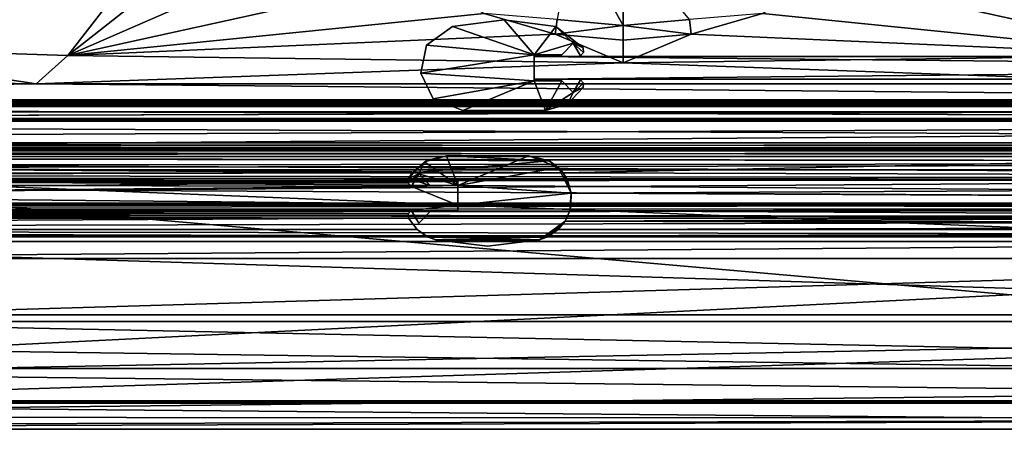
# Model space of a CAD drawing. Header units: metres. Extents: x 0 to 1004, y -708 to 0.
# Tile 24 of 118: x 396 to 569, y -708 to -636. Entities that reach past the tile are written whole.
import ezdxf

# ---------------------------------------------------------------- set-up
doc = ezdxf.new("R2010")
doc.units = ezdxf.units.M

msp = doc.modelspace()

# ---------------------------------------------------------------- linework, layer by layer
at = {"layer": 'top0'}
for points in [[(74.945648, -649.620239, 184.708984), (74.945648, -650.622864, 187.784439), (921.945618, -649.620239, 184.708984)], [(74.945648, -650.622864, 187.784439), (921.945618, -650.622864, 187.784439), (921.945618, -649.620239, 184.708984)], [(74.945648, -650.000854, 183.984665), (74.945648, -649.620239, 184.708984), (921.945618, -650.000854, 183.984665)], [(74.945648, -649.620239, 184.708984), (921.945618, -649.620239, 184.708984), (921.945618, -650.000854, 183.984665)], [(74.945648, -649.620239, 2040.066406), (74.945648, -650.000488, 2040.790527), (921.945618, -649.620239, 2040.066406)], [(74.945648, -650.000488, 2040.790527), (921.945618, -650.000854, 2040.790771), (921.945618, -649.620239, 2040.066406)], [(74.945648, -650.622864, 2036.990967), (74.945648, -649.620239, 2040.066406), (921.945618, -650.622559, 2036.991333)], [(74.945648, -649.620239, 2040.066406), (921.945618, -649.620239, 2040.066406), (921.945618, -650.622559, 2036.991333)], [(74.945648, -650.000488, 2040.790527), (74.945648, -650.816833, 2040.737793), (921.945618, -650.000854, 2040.790771)], [(74.945648, -650.816833, 184.037659), (74.945648, -650.000854, 183.984665), (921.945618, -650.816833, 184.037659)], [(74.945648, -650.000854, 183.984665), (921.945618, -650.000854, 183.984665), (921.945618, -650.816833, 184.037659)], [(74.945648, -650.816833, 2040.737793), (921.945618, -650.816833, 2040.737793), (921.945618, -650.000854, 2040.790771)], [(74.945648, -650.622864, 2036.990967), (921.945618, -650.622559, 2036.991333), (921.945618, -653.369629, 2035.28418)], [(74.945648, -650.622864, 187.784439), (74.945648, -653.369629, 189.491211), (921.945618, -650.622864, 187.784439)], [(74.945648, -653.369629, 189.491211), (921.945618, -653.369629, 189.491211), (921.945618, -650.622864, 187.784439)], [(74.945648, -653.369629, 2035.28418), (74.945648, -650.622864, 2036.990967), (921.945618, -653.369629, 2035.28418)], [(74.945648, -650.816833, 184.037659), (921.945618, -650.816833, 184.037659), (74.945648, -650.816833, 184.887695)], [(921.945618, -650.816833, 184.037659), (921.945618, -650.816833, 184.887695), (74.945648, -650.816833, 184.887695)], [(74.945648, -653.265991, 188.218597), (74.945648, -650.816833, 184.887695), (921.945618, -653.265991, 188.218597)], [(74.945648, -650.816833, 184.887695), (921.945618, -650.816833, 184.887695), (921.945618, -653.265991, 188.218597)], [(74.945648, -650.816833, 2039.887695), (74.945648, -653.265991, 2036.556763), (921.945618, -650.816833, 2039.887695)], [(74.945648, -653.265991, 2036.556763), (921.945618, -653.266418, 2036.556641), (921.945618, -650.816833, 2039.887695)], [(921.945618, -650.816833, 2039.887695), (921.945618, -650.816833, 2040.737793), (74.945648, -650.816833, 2039.887695)], [(921.945618, -650.816833, 2040.737793), (74.945648, -650.816833, 2040.737793), (74.945648, -650.816833, 2039.887695)], [(74.945648, -657.183899, 186.895203), (74.945648, -653.265991, 188.218597), (921.945618, -657.183899, 186.895203)], [(74.945648, -653.265991, 188.218597), (921.945618, -653.265991, 188.218597), (921.945618, -657.183899, 186.895203)], [(74.945648, -653.265991, 2036.556763), (74.945648, -657.183899, 2037.880249), (921.945618, -653.266418, 2036.556641)], [(74.945648, -657.183899, 2037.880249), (921.945618, -657.183899, 2037.880249), (921.945618, -653.266418, 2036.556641)], [(74.945648, -653.369629, 189.491211), (74.945648, -659.733521, 190.613358), (921.945618, -653.369629, 189.491211)], [(74.945648, -659.733521, 190.613358), (491.442871, -662.450012, 191.092346), (921.945618, -653.369629, 189.491211)], [(74.945648, -653.369629, 2035.28418), (921.945618, -653.369629, 2035.28418), (74.945648, -659.733521, 2034.161987)], [(921.945618, -653.369629, 2035.28418), (921.945618, -663.751221, 2033.453613), (74.945648, -659.733521, 2034.161987)], [(921.945618, -653.369629, 189.491211), (491.442871, -662.450012, 191.092346), (921.945618, -663.751221, 191.321777)], [(74.945648, -657.183899, 186.895203), (921.945618, -657.183899, 186.895203), (74.945648, -658.074341, 185.623535)], [(921.945618, -657.183899, 186.895203), (921.945618, -658.074341, 185.623535), (74.945648, -658.074341, 185.623535)], [(74.945648, -658.07428, 2039.151855), (921.945618, -658.07428, 2039.151855), (74.945648, -657.183899, 2037.880249)], [(921.945618, -658.07428, 2039.151855), (921.945618, -657.183899, 2037.880249), (74.945648, -657.183899, 2037.880249)], [(74.945648, -658.07428, 2039.151855), (74.945648, -658.616882, 2040.872559), (921.945618, -658.07428, 2039.151855)], [(74.945648, -658.616882, 2040.872559), (921.945618, -658.616882, 2040.872559), (921.945618, -658.07428, 2039.151855)], [(74.945648, -658.616882, 183.902832), (74.945648, -658.074341, 185.623535), (921.945618, -658.616882, 183.902832)], [(74.945648, -658.074341, 185.623535), (921.945618, -658.074341, 185.623535), (921.945618, -658.616882, 183.902832)], [(921.945618, -658.616882, 183.902832), (921.945618, -658.616882, 165.387695), (74.945648, -658.616882, 183.902832)], [(921.945618, -658.616882, 165.387695), (74.945648, -658.616882, 165.387695), (74.945648, -658.616882, 183.902832)], [(74.945648, -659.598572, 163.089737), (74.945648, -658.616882, 165.387695), (921.945618, -659.598572, 163.089737)], [(921.945618, -659.598572, 163.089737), (74.945648, -658.616882, 165.387695), (921.945618, -658.616882, 165.387695)], [(921.945618, -658.616882, 2059.387695), (74.945648, -659.598572, 2061.685547), (921.945618, -660.693481, 2062.387695)], [(921.945618, -658.616882, 2059.387695), (74.945648, -658.616882, 2059.387695), (74.945648, -659.598572, 2061.685547)], [(74.945648, -658.616882, 2059.387695), (921.945618, -658.616882, 2059.387695), (74.945648, -658.616882, 2040.872559)], [(921.945618, -658.616882, 2059.387695), (921.945618, -658.616882, 2040.872559), (74.945648, -658.616882, 2040.872559)], [(74.945648, -661.929993, 162.189697), (74.945648, -659.598572, 163.089737), (921.945618, -660.693481, 162.387711)], [(921.945618, -660.693481, 162.387711), (74.945648, -659.598572, 163.089737), (921.945618, -659.598572, 163.089737)], [(74.945648, -659.598572, 2061.685547), (74.945648, -659.733521, 2061.809082), (921.945618, -660.693481, 2062.387695)], [(491.442871, -662.450012, 191.092346), (74.945648, -659.733521, 190.613358), (464.967957, -662.450012, 191.092346)], [(74.945648, -659.733521, 190.613358), (77.574402, -662.578308, 191.114975), (464.967957, -662.450012, 191.092346)], [(921.945618, -660.693481, 2062.387695), (74.945648, -659.733521, 2061.809082), (76.690651, -661.252808, 2062.544434)], [(74.945648, -659.733521, 2034.161987), (921.945618, -663.751221, 2033.453613), (77.574402, -662.578308, 2033.6604)], [(921.945618, -661.929993, 162.189697), (74.945648, -661.929993, 162.189697), (921.945618, -660.693481, 162.387711)], [(921.945618, -661.929993, 2062.585693), (921.945618, -660.693481, 2062.387695), (74.945648, -661.929993, 2062.585693)], [(921.945618, -660.693481, 2062.387695), (76.690651, -661.252808, 2062.544434), (74.945648, -661.929993, 2062.585693)], [(464.967957, -662.450012, 191.092346), (464.316925, -663.484192, 2027.092285), (467.080017, -660.556335, 2027.092285)], [(467.080017, -660.556335, 2027.092285), (464.316925, -663.484192, 2027.092285), (466.094452, -662.658386, 2027.092285)], [(464.967957, -662.450012, 191.092346), (467.613373, -660.262268, 191.092346), (488.994476, -660.35614, 191.092346)], [(467.613373, -660.262268, 191.092346), (464.967957, -662.450012, 191.092346), (467.080017, -660.556335, 2027.092285)], [(491.442871, -662.450012, 191.092346), (464.967957, -662.450012, 191.092346), (488.994476, -660.35614, 191.092346)], [(472.945679, -664.672729, 2027.092285), (467.080017, -660.556335, 2027.092285), (466.094452, -662.658386, 2027.092285)], [(467.613373, -660.262268, 191.092346), (467.080017, -660.556335, 2027.092285), (470.956207, -659.472717, 2027.092285)], [(472.945679, -664.672729, 2027.092285), (470.956207, -659.472717, 2027.092285), (467.080017, -660.556335, 2027.092285)], [(488.994476, -660.35614, 191.092346), (467.613373, -660.262268, 191.092346), (470.956177, -659.472717, 191.092346)], [(470.956177, -659.472717, 191.092346), (467.613373, -660.262268, 191.092346), (470.956207, -659.472717, 2027.092285)], [(485.445648, -659.472717, 191.092346), (488.994476, -660.35614, 191.092346), (470.956177, -659.472717, 191.092346)], [(485.445648, -659.472717, 191.092346), (470.956177, -659.472717, 191.092346), (485.445679, -659.472717, 2027.092285)], [(470.956177, -659.472717, 191.092346), (470.956207, -659.472717, 2027.092285), (485.445679, -659.472717, 2027.092285)], [(485.445679, -659.472717, 2027.092285), (470.956207, -659.472717, 2027.092285), (472.945679, -664.672729, 2027.092285)], [(490.654877, -661.550354, 2027.092285), (485.445679, -659.472717, 2027.092285), (472.945679, -664.672729, 2027.092285)], [(488.994476, -660.35614, 191.092346), (485.445648, -659.472717, 191.092346), (490.654877, -661.550354, 2027.092285)], [(490.654877, -661.550354, 2027.092285), (485.445648, -659.472717, 191.092346), (485.445679, -659.472717, 2027.092285)], [(491.442871, -662.450012, 191.092346), (488.994476, -660.35614, 191.092346), (490.654877, -661.550354, 2027.092285)], [(921.945618, -667.79303, 162.189697), (74.945648, -667.79303, 162.189697), (921.945618, -661.929993, 162.189697)], [(74.945648, -667.79303, 162.189697), (74.945648, -661.929993, 162.189697), (921.945618, -661.929993, 162.189697)], [(921.945618, -661.929993, 2062.585693), (74.945648, -661.929993, 2062.585693), (921.945618, -667.79303, 2062.585693)], [(74.945648, -661.929993, 2062.585693), (74.945648, -667.79303, 2062.585693), (921.945618, -667.79303, 2062.585693)], [(490.654877, -661.550354, 2027.092285), (472.945679, -664.672729, 2027.092285), (492.865845, -666.04657, 2027.092285)], [(491.442871, -662.450012, 191.092346), (490.654877, -661.550354, 2027.092285), (492.865845, -666.04657, 2027.092285)], [(77.138519, -663.859497, 191.3414), (74.945648, -668.17688, 193.294067), (464.806458, -664.867676, 191.585342)], [(921.945618, -668.17688, 2031.481323), (74.945648, -668.17688, 2031.481323), (77.138519, -663.859497, 2033.43396)], [(921.945618, -668.17688, 2031.481323), (77.138519, -663.859497, 2033.43396), (921.945618, -663.751221, 2033.453613)], [(77.138519, -663.859497, 2033.43396), (77.315857, -663.822693, 2033.440796), (921.945618, -663.751221, 2033.453613)], [(464.806458, -664.867676, 191.585342), (77.315857, -663.822693, 191.334595), (77.138519, -663.859497, 191.3414)], [(77.397125, -663.751221, 191.321777), (77.315857, -663.822693, 191.334595), (464.806458, -664.867676, 191.585342)], [(921.945618, -663.751221, 2033.453613), (77.315857, -663.822693, 2033.440796), (77.397125, -663.751221, 2033.453613)], [(77.397125, -663.751221, 191.321777), (464.219818, -663.751221, 191.321777), (77.667168, -663.246643, 191.232819)], [(921.945618, -663.751221, 2033.453613), (77.397125, -663.751221, 2033.453613), (77.667168, -663.246643, 2033.542603)], [(464.261292, -664.282227, 191.430115), (77.397125, -663.751221, 191.321777), (464.806458, -664.867676, 191.585342)], [(464.261292, -664.282227, 191.430115), (464.219818, -663.751221, 191.321777), (77.397125, -663.751221, 191.321777)], [(464.967957, -662.450012, 191.092346), (77.574402, -662.578308, 191.114975), (77.667168, -663.246643, 191.232819)], [(921.945618, -663.751221, 2033.453613), (77.667168, -663.246643, 2033.542603), (77.574402, -662.578308, 2033.6604)], [(77.667168, -663.246643, 191.232819), (464.316895, -663.484192, 191.274704), (464.967957, -662.450012, 191.092346)], [(464.219818, -663.751221, 191.321777), (464.316895, -663.484192, 191.274704), (77.667168, -663.246643, 191.232819)], [(464.316895, -663.484192, 191.274704), (464.219818, -663.751221, 191.321777), (464.316925, -663.484192, 2027.092285)], [(464.219818, -663.751221, 191.321777), (464.261383, -664.282227, 2027.092285), (464.316925, -663.484192, 2027.092285)], [(464.219818, -663.751221, 191.321777), (464.261292, -664.282227, 191.430115), (464.261383, -664.282227, 2027.092285)], [(466.094452, -662.658386, 2027.092285), (464.316925, -663.484192, 2027.092285), (464.261383, -664.282227, 2027.092285)], [(464.261383, -664.282227, 2027.092285), (464.806488, -664.867676, 2027.092285), (466.094452, -662.658386, 2027.092285)], [(464.967957, -662.450012, 191.092346), (464.316895, -663.484192, 191.274704), (464.316925, -663.484192, 2027.092285)], [(464.806458, -664.867676, 191.585342), (465.31073, -663.751221, 191.321777), (464.806488, -664.867676, 2027.092285)], [(468.108795, -664.672729, 191.529388), (465.31073, -663.751221, 191.321777), (464.806458, -664.867676, 191.585342)], [(465.31073, -663.751221, 191.321777), (466.094452, -662.658386, 2027.092285), (464.806488, -664.867676, 2027.092285)], [(465.31073, -663.751221, 191.321777), (466.094421, -662.658386, 191.129089), (466.094452, -662.658386, 2027.092285)], [(465.31073, -663.751221, 191.321777), (467.187286, -663.751221, 191.321777), (466.094421, -662.658386, 191.129089)], [(468.108795, -664.672729, 191.529388), (467.187286, -663.751221, 191.321777), (465.31073, -663.751221, 191.321777)], [(466.094421, -662.658386, 191.129089), (467.187286, -663.751221, 191.321777), (466.094452, -662.658386, 2027.092285)], [(467.187286, -663.751221, 191.321777), (468.108826, -664.672729, 2027.092285), (466.094452, -662.658386, 2027.092285)], [(466.094452, -662.658386, 2027.092285), (468.108826, -664.672729, 2027.092285), (472.945679, -664.672729, 2027.092285)], [(467.187286, -663.751221, 191.321777), (468.108795, -664.672729, 191.529388), (468.108826, -664.672729, 2027.092285)], [(492.212006, -663.751221, 191.321777), (491.442871, -662.450012, 191.092346), (492.865845, -666.04657, 2027.092285)], [(491.442871, -662.450012, 191.092346), (492.212006, -663.751221, 191.321777), (921.945618, -663.751221, 191.321777)], [(492.212006, -663.751221, 191.321777), (492.865845, -666.04657, 2027.092285), (492.865845, -666.04657, 192.018936)], [(492.212006, -663.751221, 191.321777), (492.865845, -666.04657, 192.018936), (921.945618, -663.751221, 191.321777)], [(492.865845, -666.04657, 192.018936), (921.945618, -668.17688, 193.294067), (921.945618, -663.751221, 191.321777)], [(74.945648, -668.17688, 193.294067), (472.945648, -668.17688, 193.294067), (464.806458, -664.867676, 191.585342)], [(464.261292, -664.282227, 191.430115), (464.806458, -664.867676, 191.585342), (464.261383, -664.282227, 2027.092285)], [(464.261383, -664.282227, 2027.092285), (464.806458, -664.867676, 191.585342), (464.806488, -664.867676, 2027.092285)], [(464.806458, -664.867676, 191.585342), (472.945648, -668.17688, 193.294067), (472.945648, -664.672729, 191.529388)], [(472.945648, -664.672729, 191.529388), (468.108795, -664.672729, 191.529388), (464.806458, -664.867676, 191.585342)], [(468.108826, -664.672729, 2027.092285), (468.108795, -664.672729, 191.529388), (472.945648, -664.672729, 191.529388)], [(472.945679, -664.672729, 2027.092285), (468.108826, -664.672729, 2027.092285), (472.945648, -664.672729, 191.529388)], [(472.945679, -664.672729, 2027.092285), (472.945648, -668.17688, 209.494019), (472.945679, -668.17688, 2015.281372)], [(472.945679, -664.672729, 2027.092285), (472.945648, -664.672729, 191.529388), (472.945648, -668.17688, 209.494019)], [(472.945648, -664.672729, 191.529388), (472.945648, -668.17688, 193.294067), (472.945648, -668.17688, 209.494019)], [(472.945679, -668.17688, 2027.092285), (472.945679, -664.672729, 2027.092285), (472.945679, -668.17688, 2015.281372)], [(472.945679, -664.672729, 2027.092285), (472.945679, -668.17688, 2027.092285), (492.865845, -666.04657, 2027.092285)], [(492.865845, -666.04657, 2027.092285), (472.945679, -668.17688, 2027.092285), (492.839294, -668.17688, 2027.092285)], [(492.865845, -666.04657, 192.018936), (492.629456, -669.136536, 2014.282227), (492.839294, -668.17688, 209.494019)], [(492.865845, -666.04657, 192.018936), (492.839294, -668.17688, 2015.281372), (492.629456, -669.136536, 2014.282227)], [(492.839294, -668.17688, 193.294067), (492.865845, -666.04657, 192.018936), (492.839294, -668.17688, 209.494019)], [(492.865845, -666.04657, 2027.092285), (492.839294, -668.17688, 2015.281372), (492.865845, -666.04657, 192.018936)], [(492.865845, -666.04657, 2027.092285), (492.839294, -668.17688, 2027.092285), (492.839294, -668.17688, 2015.281372)], [(492.865845, -666.04657, 192.018936), (492.839294, -668.17688, 193.294067), (921.945618, -668.17688, 193.294067)], [(921.945618, -668.742126, 162.361099), (77.455841, -669.776367, 163.059708), (74.945648, -667.79303, 162.189697)], [(74.945648, -667.79303, 162.189697), (921.945618, -667.79303, 162.189697), (921.945618, -668.742126, 162.361099)], [(74.945648, -667.79303, 2062.585693), (77.263412, -668.280029, 2062.544434), (921.945618, -667.79303, 2062.585693)], [(472.945648, -668.17688, 209.494019), (74.945648, -668.17688, 209.494019), (77.24189, -668.273132, 209.922729)], [(472.945648, -668.17688, 209.494019), (472.945648, -668.17688, 193.294067), (74.945648, -668.17688, 209.494019)], [(472.945648, -668.17688, 193.294067), (74.945648, -668.17688, 193.294067), (74.945648, -668.17688, 209.494019)], [(74.945648, -668.17688, 2031.481323), (921.945618, -668.17688, 2031.481323), (492.839294, -668.17688, 2027.092285)], [(492.839294, -668.17688, 2027.092285), (472.945679, -668.17688, 2027.092285), (74.945648, -668.17688, 2031.481323)], [(472.945679, -668.17688, 2027.092285), (74.945648, -668.17688, 2015.281372), (74.945648, -668.17688, 2031.481323)], [(472.945679, -668.17688, 2027.092285), (472.945679, -668.17688, 2015.281372), (74.945648, -668.17688, 2015.281372)], [(74.945648, -668.17688, 2015.281372), (472.945679, -668.17688, 2015.281372), (77.24189, -668.273132, 2014.852661)], [(77.315857, -668.310974, 209.993378), (472.945648, -668.17688, 209.494019), (77.24189, -668.273132, 209.922729)], [(77.24189, -668.273132, 2014.852661), (472.945679, -668.17688, 2015.281372), (77.315857, -668.310974, 2014.781982)], [(77.263412, -668.280029, 2062.544434), (77.315857, -668.310974, 2062.538574), (921.945618, -667.79303, 2062.585693)], [(921.945618, -667.79303, 2062.585693), (77.315857, -668.310974, 2062.538574), (77.667213, -668.887207, 2062.35376)], [(464.806458, -669.077759, 210.490051), (472.945648, -668.17688, 209.494019), (77.315857, -668.310974, 209.993378)], [(472.945679, -668.17688, 2015.281372), (464.806488, -669.077759, 2014.2854), (77.315857, -668.310974, 2014.781982)], [(77.666908, -668.885803, 210.452515), (464.806458, -669.077759, 210.490051), (77.315857, -668.310974, 209.993378)], [(77.315857, -668.310974, 2014.781982), (464.806488, -669.077759, 2014.2854), (77.666908, -668.885803, 2014.322876)], [(77.455841, -669.776367, 163.059708), (921.945618, -668.742126, 162.361099), (921.945618, -670.40863, 164.219971)], [(77.667213, -668.887207, 2062.35376), (77.574402, -669.55542, 2061.927979), (921.945618, -668.742126, 2062.414307)], [(921.945618, -668.742126, 2062.414307), (77.574402, -669.55542, 2061.927979), (921.945618, -670.40863, 2060.55542)], [(77.574402, -669.55542, 210.48703), (464.26239, -669.660522, 210.475983), (77.687996, -669.136536, 210.493225)], [(77.574402, -669.55542, 2014.28833), (77.687996, -669.136536, 2014.282227), (464.262421, -669.660522, 2014.299438)], [(77.687996, -669.136536, 210.493225), (464.687439, -669.136536, 210.493225), (77.666908, -668.885803, 210.452515)], [(464.687439, -669.136536, 210.493225), (464.806458, -669.077759, 210.490051), (77.666908, -668.885803, 210.452515)], [(464.806488, -669.077759, 2014.2854), (464.687469, -669.136536, 2014.282227), (77.666908, -668.885803, 2014.322876)], [(77.666908, -668.885803, 2014.322876), (464.687469, -669.136536, 2014.282227), (77.687996, -669.136536, 2014.282227)], [(921.945618, -667.79303, 2062.585693), (77.667213, -668.887207, 2062.35376), (921.945618, -668.742126, 2062.414307)], [(464.26239, -669.660522, 210.475983), (464.687439, -669.136536, 210.493225), (77.687996, -669.136536, 210.493225)], [(77.687996, -669.136536, 2014.282227), (464.687469, -669.136536, 2014.282227), (464.262421, -669.660522, 2014.299438)], [(464.687469, -669.136536, 2014.282227), (464.687439, -669.136536, 210.493225), (464.26239, -669.660522, 210.475983)], [(464.687469, -669.136536, 2014.282227), (464.26239, -669.660522, 210.475983), (464.262421, -669.660522, 2014.299438)], [(464.806458, -669.077759, 210.490051), (464.687439, -669.136536, 210.493225), (464.687469, -669.136536, 2014.282227)], [(464.806488, -669.077759, 2014.2854), (464.806458, -669.077759, 210.490051), (464.687469, -669.136536, 2014.282227)], [(472.945648, -669.136536, 210.493225), (472.945648, -668.17688, 209.494019), (464.806458, -669.077759, 210.490051)], [(464.826874, -669.136536, 2014.282227), (464.826874, -669.136536, 210.493225), (464.806458, -669.077759, 210.490051)], [(464.806458, -669.077759, 210.490051), (464.806488, -669.077759, 2014.2854), (464.826874, -669.136536, 2014.282227)], [(464.826874, -669.136536, 210.493225), (472.945648, -669.136536, 210.493225), (464.806458, -669.077759, 210.490051)], [(472.945679, -668.17688, 2015.281372), (472.945679, -669.136536, 2014.282227), (464.806488, -669.077759, 2014.2854)], [(472.945679, -669.136536, 2014.282227), (464.826874, -669.136536, 2014.282227), (464.806488, -669.077759, 2014.2854)], [(466.094452, -671.287048, 2015.004517), (466.094421, -671.287048, 209.770844), (464.826874, -669.136536, 2014.282227)], [(466.094421, -671.287048, 209.770844), (464.826874, -669.136536, 210.493225), (464.826874, -669.136536, 2014.282227)], [(466.094421, -671.287048, 209.770844), (468.108795, -669.272705, 210.497833), (464.826874, -669.136536, 210.493225)], [(468.108795, -669.272705, 210.497833), (472.945648, -669.136536, 210.493225), (464.826874, -669.136536, 210.493225)], [(466.094452, -671.287048, 2015.004517), (464.826874, -669.136536, 2014.282227), (468.108826, -669.272705, 2014.277588)], [(464.826874, -669.136536, 2014.282227), (472.945679, -669.136536, 2014.282227), (468.108826, -669.272705, 2014.277588)], [(466.094421, -671.287048, 209.770844), (466.094452, -671.287048, 2015.004517), (468.108795, -669.272705, 210.497833)], [(466.094452, -671.287048, 2015.004517), (468.108826, -669.272705, 2014.277588), (468.108795, -669.272705, 210.497833)], [(468.108795, -669.272705, 210.497833), (472.945648, -669.272705, 210.497833), (472.945648, -669.136536, 210.493225)], [(472.945648, -669.272705, 210.497833), (468.108795, -669.272705, 210.497833), (472.945679, -669.272705, 2014.277588)], [(468.108795, -669.272705, 210.497833), (468.108826, -669.272705, 2014.277588), (472.945679, -669.272705, 2014.277588)], [(468.108826, -669.272705, 2014.277588), (472.945679, -669.136536, 2014.282227), (472.945679, -669.272705, 2014.277588)], [(472.945679, -668.17688, 2015.281372), (472.945648, -668.17688, 209.494019), (472.945648, -669.136536, 210.493225)], [(472.945679, -668.17688, 2015.281372), (472.945648, -669.136536, 210.493225), (472.945679, -669.136536, 2014.282227)], [(472.945648, -669.136536, 210.493225), (472.945648, -669.272705, 210.497833), (472.945679, -669.136536, 2014.282227)], [(472.945679, -669.136536, 2014.282227), (472.945648, -669.272705, 210.497833), (472.945679, -669.272705, 2014.277588)], [(491.826691, -670.949951, 2014.762573), (491.82666, -670.949951, 210.012833), (492.629456, -669.136536, 2014.282227)], [(491.82666, -670.949951, 210.012833), (492.629425, -669.136536, 210.493225), (492.629456, -669.136536, 2014.282227)], [(492.629425, -669.136536, 210.493225), (491.82666, -670.949951, 210.012833), (921.945618, -669.136536, 210.493225)], [(491.82666, -670.949951, 210.012833), (921.945618, -671.290222, 209.76825), (921.945618, -669.136536, 210.493225)], [(491.826691, -670.949951, 2014.762573), (492.629456, -669.136536, 2014.282227), (921.945618, -671.290222, 2015.007202)], [(492.629456, -669.136536, 2014.282227), (492.629425, -669.136536, 210.493225), (492.839294, -668.17688, 209.494019)], [(492.839294, -668.17688, 209.494019), (492.629425, -669.136536, 210.493225), (921.945618, -668.456787, 210.185593)], [(921.945618, -668.456787, 210.185593), (492.629425, -669.136536, 210.493225), (921.945618, -668.731934, 210.390152)], [(492.629425, -669.136536, 210.493225), (921.945618, -669.136536, 210.493225), (921.945618, -668.731934, 210.390152)], [(492.629456, -669.136536, 2014.282227), (492.839294, -668.17688, 2015.281372), (921.945618, -668.731934, 2014.385254)], [(921.945618, -669.136536, 2014.282227), (492.629456, -669.136536, 2014.282227), (921.945618, -668.731934, 2014.385254)], [(492.629456, -669.136536, 2014.282227), (921.945618, -669.136536, 2014.282227), (921.945618, -671.290222, 2015.007202)], [(921.945618, -668.17688, 209.494019), (492.839294, -668.17688, 209.494019), (921.945618, -668.456787, 210.185593)], [(492.839294, -668.17688, 193.294067), (492.839294, -668.17688, 209.494019), (921.945618, -668.17688, 193.294067)], [(492.839294, -668.17688, 209.494019), (921.945618, -668.17688, 209.494019), (921.945618, -668.17688, 193.294067)], [(921.945618, -668.17688, 2031.481323), (921.945618, -668.17688, 2015.281372), (492.839294, -668.17688, 2027.092285)], [(492.839294, -668.17688, 2027.092285), (921.945618, -668.17688, 2015.281372), (492.839294, -668.17688, 2015.281372)], [(921.945618, -668.731934, 2014.385254), (492.839294, -668.17688, 2015.281372), (921.945618, -668.17688, 2015.281372)], [(74.945648, -672.400208, 207.950333), (464.316895, -670.461243, 210.264664), (77.574402, -669.55542, 210.48703)], [(74.945648, -672.400208, 2016.825073), (77.574402, -669.55542, 2014.28833), (464.316925, -670.461243, 2014.510742)], [(74.945648, -672.400208, 173.785278), (921.945618, -670.40863, 164.219971), (921.945618, -673.650818, 185.906555)], [(74.945648, -672.400208, 173.785278), (77.055923, -670.40863, 164.219971), (921.945618, -670.40863, 164.219971)], [(77.055923, -670.40863, 2060.55542), (74.945648, -672.400208, 2050.98999), (921.945618, -670.40863, 2060.55542)], [(74.945648, -672.400208, 2050.98999), (921.945618, -673.650818, 2038.868896), (921.945618, -670.40863, 2060.55542)], [(465.808075, -672.425598, 207.799805), (464.316895, -670.461243, 210.264664), (74.945648, -672.400208, 207.950333)], [(74.945648, -672.400208, 2016.825073), (464.316925, -670.461243, 2014.510742), (465.808105, -672.425598, 2016.975586)], [(77.574402, -669.55542, 2061.927979), (77.055923, -670.40863, 2060.55542), (921.945618, -670.40863, 2060.55542)], [(77.055923, -670.40863, 164.219971), (77.455841, -669.776367, 163.059708), (921.945618, -670.40863, 164.219971)], [(464.316895, -670.461243, 210.264664), (464.26239, -669.660522, 210.475983), (77.574402, -669.55542, 210.48703)], [(77.574402, -669.55542, 2014.28833), (464.262421, -669.660522, 2014.299438), (464.316925, -670.461243, 2014.510742)], [(464.26239, -669.660522, 210.475983), (464.316895, -670.461243, 210.264664), (464.262421, -669.660522, 2014.299438)], [(464.262421, -669.660522, 2014.299438), (464.316895, -670.461243, 210.264664), (464.316925, -670.461243, 2014.510742)], [(464.316925, -670.461243, 2014.510742), (464.316895, -670.461243, 210.264664), (465.808075, -672.425598, 207.799805)], [(465.808075, -672.425598, 207.799805), (465.808105, -672.425598, 2016.975586), (464.316925, -670.461243, 2014.510742)], [(488.584137, -673.765991, 191.092346), (491.826691, -670.949951, 2014.762573), (487.289703, -674.242493, 191.092346)], [(491.826691, -670.949951, 2014.762573), (490.609131, -672.425598, 2016.975586), (487.289703, -674.242493, 191.092346)], [(488.584137, -673.765991, 191.092346), (490.6091, -672.425598, 207.799805), (491.826691, -670.949951, 2014.762573)], [(490.6091, -672.425598, 207.799805), (491.82666, -670.949951, 210.012833), (491.826691, -670.949951, 2014.762573)], [(491.82666, -670.949951, 210.012833), (490.6091, -672.425598, 207.799805), (921.945618, -671.290222, 209.76825)], [(490.609131, -672.425598, 2016.975586), (491.826691, -670.949951, 2014.762573), (921.945618, -672.425598, 2016.975586)], [(491.826691, -670.949951, 2014.762573), (921.945618, -671.290222, 2015.007202), (921.945618, -672.425598, 2016.975586)], [(74.945648, -673.650818, 185.906555), (74.945648, -672.400208, 173.785278), (921.945618, -673.650818, 185.906555)], [(74.945648, -672.425598, 207.799805), (465.808075, -672.425598, 207.799805), (74.945648, -672.400208, 207.950333)], [(74.945648, -672.400208, 2050.98999), (74.945648, -673.650818, 2038.869385), (921.945618, -673.650818, 2038.868896)], [(74.945648, -672.425598, 2016.975586), (74.945648, -672.400208, 2016.825073), (465.808105, -672.425598, 2016.975586)], [(74.945648, -673.650818, 185.906555), (467.775543, -673.765991, 191.092346), (74.945648, -672.425598, 207.799805)], [(467.775543, -673.765991, 191.092346), (465.808075, -672.425598, 207.799805), (74.945648, -672.425598, 207.799805)], [(74.945648, -673.650818, 2038.869385), (74.945648, -672.425598, 2016.975586), (467.355072, -673.551758, 2027.092285)], [(467.355072, -673.551758, 2027.092285), (74.945648, -672.425598, 2016.975586), (465.808105, -672.425598, 2016.975586)], [(467.775543, -673.765991, 191.092346), (467.355072, -673.551758, 2027.092285), (465.808075, -672.425598, 207.799805)], [(467.355072, -673.551758, 2027.092285), (465.808105, -672.425598, 2016.975586), (465.808075, -672.425598, 207.799805)], [(487.289703, -674.242493, 191.092346), (490.609131, -672.425598, 2016.975586), (489.016754, -673.551758, 2027.092285)], [(490.6091, -672.425598, 207.799805), (488.584137, -673.765991, 191.092346), (921.945618, -672.425598, 207.799805)], [(488.584137, -673.765991, 191.092346), (921.945618, -673.650818, 185.906555), (921.945618, -672.425598, 207.799805)], [(921.945618, -673.650818, 2038.868896), (489.016754, -673.551758, 2027.092285), (921.945618, -672.425598, 2016.975586)], [(489.016754, -673.551758, 2027.092285), (490.609131, -672.425598, 2016.975586), (921.945618, -672.425598, 2016.975586)], [(490.6091, -672.425598, 207.799805), (921.945618, -672.425598, 207.799805), (921.945618, -671.290222, 209.76825)], [(74.945648, -673.650818, 2038.869385), (489.016754, -673.551758, 2027.092285), (921.945618, -673.650818, 2038.868896)], [(489.016754, -673.551758, 2027.092285), (74.945648, -673.650818, 2038.869385), (467.355072, -673.551758, 2027.092285)], [(921.945618, -673.650818, 185.906555), (488.584137, -673.765991, 191.092346), (74.945648, -673.650818, 185.906555)], [(488.584137, -673.765991, 191.092346), (467.775543, -673.765991, 191.092346), (74.945648, -673.650818, 185.906555)], [(469.112152, -674.242493, 2027.092285), (467.355072, -673.551758, 2027.092285), (469.112122, -674.242493, 191.092346)], [(467.355072, -673.551758, 2027.092285), (467.775543, -673.765991, 191.092346), (469.112122, -674.242493, 191.092346)], [(487.289734, -674.242493, 2027.092285), (467.355072, -673.551758, 2027.092285), (469.112152, -674.242493, 2027.092285)], [(487.289734, -674.242493, 2027.092285), (489.016754, -673.551758, 2027.092285), (467.355072, -673.551758, 2027.092285)], [(469.112122, -674.242493, 191.092346), (467.775543, -673.765991, 191.092346), (487.289703, -674.242493, 191.092346)], [(487.289703, -674.242493, 191.092346), (467.775543, -673.765991, 191.092346), (488.584137, -673.765991, 191.092346)], [(478.200897, -675.376404, 191.092346), (469.112122, -674.242493, 191.092346), (487.289703, -674.242493, 191.092346)], [(469.112152, -674.242493, 2027.092285), (469.112122, -674.242493, 191.092346), (478.200409, -675.376404, 2027.092285)], [(469.112122, -674.242493, 191.092346), (478.200897, -675.376404, 191.092346), (478.200409, -675.376404, 2027.092285)], [(478.200409, -675.376404, 2027.092285), (487.289734, -674.242493, 2027.092285), (469.112152, -674.242493, 2027.092285)], [(478.200409, -675.376404, 2027.092285), (478.200897, -675.376404, 191.092346), (487.289703, -674.242493, 191.092346)], [(487.289703, -674.242493, 191.092346), (487.289734, -674.242493, 2027.092285), (478.200409, -675.376404, 2027.092285)], [(489.016754, -673.551758, 2027.092285), (487.289734, -674.242493, 2027.092285), (487.289703, -674.242493, 191.092346)]]:
    msp.add_3dface(points, dxfattribs=at)
at = {"layer": 'top0123412'}
for points in [[(306.068604, -674.532104, 136), (284.705017, -687.419556, 136), (719.34436, -687.419556, 136)], [(306.068604, -674.532104), (697.980774, -674.532104), (307.025024, -677.532104)], [(306.068604, -674.532104), (306.068604, -674.532104, 136), (697.980774, -674.532104)], [(306.068604, -674.532104, 136), (697.980774, -674.532104, 136), (697.980774, -674.532104)], [(697.980774, -674.532104, 136), (306.068604, -674.532104, 136), (719.34436, -687.419556, 136)], [(307.025024, -677.532104), (697.980774, -674.532104), (697.024353, -677.532104)], [(286.806091, -689.719238, 104.187088), (697.024353, -677.532104, 92), (263.9245, -699.25238, 113.720268)], [(697.024353, -677.532104, 92), (718.542297, -690.372375, 104.840271), (263.9245, -699.25238, 113.720268)], [(286.806091, -689.719238, 104.187088), (307.025024, -677.532104, 92), (697.024353, -677.532104, 92)], [(697.024353, -677.532104), (697.024353, -677.532104, 92), (307.025024, -677.532104)], [(697.024353, -677.532104, 92), (307.025024, -677.532104, 92), (307.025024, -677.532104)], [(284.705017, -687.419556, 136), (261.613342, -696.849609, 136), (742.436035, -696.849609, 136)], [(719.34436, -687.419556, 136), (284.705017, -687.419556, 136), (742.436035, -696.849609, 136)], [(263.9245, -699.25238, 113.720268), (718.542297, -690.372375, 104.840271), (238.84053, -705.398682, 119.866539)], [(718.542297, -690.372375, 104.840271), (741.945129, -699.841919, 114.309822), (238.84053, -705.398682, 119.866539)], [(261.613342, -696.849609, 136), (237.341888, -702.599854, 136), (766.707458, -702.599854, 136)], [(742.436035, -696.849609, 136), (261.613342, -696.849609, 136), (766.707458, -702.599854, 136)], [(238.84053, -705.398682, 119.866539), (741.945129, -699.841919, 114.309822), (766.427856, -705.592468, 120.060364)], [(237.341888, -702.599854, 136), (205.024689, -707.532104, 136), (799.024658, -707.532104, 136)], [(766.707458, -702.599854, 136), (237.341888, -702.599854, 136), (799.024658, -707.532104, 136)], [(791.576233, -707.532104, 122), (212.473114, -707.532104, 122), (766.427856, -705.592468, 120.060364)], [(212.473114, -707.532104, 122), (225.742416, -706.995056, 121.462929), (766.427856, -705.592468, 120.060364)], [(766.427856, -705.592468, 120.060364), (225.742416, -706.995056, 121.462929), (238.84053, -705.398682, 119.866539)], [(791.576233, -707.532104, 122), (799.024658, -707.532104, 136), (205.024689, -707.532104, 136)], [(791.576233, -707.532104, 122), (205.024689, -707.532104, 136), (212.473114, -707.532104, 122)]]:
    msp.add_3dface(points, dxfattribs=at)
at = {"layer": 'top0123456'}
for points in [[(472.024475, -636.74707, 169.189713), (481.113281, -635.613159, 169.189713), (486.36853, -641.716858, 169.189713)], [(481.113281, -635.613159, 169.189713), (472.024475, -636.74707, 169.189713), (481.113281, -635.613159, 2055.5896)], [(472.024475, -636.74707, 169.189713), (472.024506, -636.74707, 2055.5896), (481.113281, -635.613159, 2055.5896)], [(481.113281, -635.613159, 2055.5896), (472.024506, -636.74707, 2055.5896), (486.368561, -641.716858, 2055.5896)], [(486.36853, -641.716858, 169.189713), (481.113281, -635.613159, 169.189713), (490.202057, -636.74707, 169.189713)], [(490.202057, -636.74707, 169.189713), (481.113281, -635.613159, 169.189713), (490.202087, -636.74707, 2055.5896)], [(481.113281, -635.613159, 169.189713), (481.113281, -635.613159, 2055.5896), (490.202087, -636.74707, 2055.5896)], [(486.368561, -641.716858, 2055.5896), (490.202087, -636.74707, 2055.5896), (481.113281, -635.613159, 2055.5896)], [(467.48645, -640.041321, 169.189713), (472.024475, -636.74707, 169.189713), (486.36853, -641.716858, 169.189713)], [(472.024475, -636.74707, 169.189713), (467.48645, -640.041321, 169.189713), (472.024506, -636.74707, 2055.5896)], [(467.48645, -640.041321, 169.189713), (467.486786, -640.040771, 2055.5896), (472.024506, -636.74707, 2055.5896)], [(472.024506, -636.74707, 2055.5896), (467.486786, -640.040771, 2055.5896), (486.368561, -641.716858, 2055.5896)], [(486.36853, -641.716858, 169.189713), (490.202057, -636.74707, 169.189713), (493.219727, -639.702515, 169.189713)], [(493.219757, -639.702515, 2055.5896), (490.202087, -636.74707, 2055.5896), (486.368561, -641.716858, 2055.5896)], [(490.202057, -636.74707, 169.189713), (494.997284, -640.52832, 169.189713), (493.219727, -639.702515, 169.189713)], [(494.997284, -640.52832, 169.189713), (490.202057, -636.74707, 169.189713), (494.997314, -640.52832, 2055.5896)], [(490.202057, -636.74707, 169.189713), (490.202087, -636.74707, 2055.5896), (494.997314, -640.52832, 2055.5896)], [(493.219757, -639.702515, 2055.5896), (494.997314, -640.52832, 2055.5896), (490.202087, -636.74707, 2055.5896)], [(493.219727, -639.702515, 169.189713), (491.205322, -641.716858, 169.189713), (486.36853, -641.716858, 169.189713)], [(491.205353, -641.716858, 2055.5896), (493.219757, -639.702515, 2055.5896), (486.368561, -641.716858, 2055.5896)], [(491.205322, -641.716858, 169.189713), (493.219727, -639.702515, 169.189713), (491.205353, -641.716858, 2055.5896)], [(493.219727, -639.702515, 169.189713), (493.219757, -639.702515, 2055.5896), (491.205353, -641.716858, 2055.5896)], [(493.219727, -639.702515, 169.189713), (494.997284, -640.52832, 169.189713), (495.052948, -641.326416, 169.189713)], [(495.052948, -641.326416, 169.189713), (494.507721, -641.911865, 169.189713), (493.219727, -639.702515, 169.189713)], [(493.219727, -639.702515, 169.189713), (494.507721, -641.911865, 169.189713), (493.219757, -639.702515, 2055.5896)], [(494.507721, -641.911865, 169.189713), (494.507751, -641.911865, 2055.5896), (493.219757, -639.702515, 2055.5896)], [(494.507751, -641.911865, 2055.5896), (495.052979, -641.326416, 2055.5896), (493.219757, -639.702515, 2055.5896)], [(495.052979, -641.326416, 2055.5896), (494.997314, -640.52832, 2055.5896), (493.219757, -639.702515, 2055.5896)], [(466.448334, -644.942993, 169.189713), (466.448303, -644.942627, 2055.5896), (467.486786, -640.040771, 2055.5896)], [(486.368561, -641.716858, 2055.5896), (467.486786, -640.040771, 2055.5896), (466.448303, -644.942627, 2055.5896)], [(467.48645, -640.041321, 169.189713), (466.448334, -644.942993, 169.189713), (467.486786, -640.040771, 2055.5896)], [(467.48645, -640.041321, 169.189713), (486.36853, -641.716858, 169.189713), (466.448334, -644.942993, 169.189713)], [(494.507721, -641.911865, 169.189713), (495.052948, -641.326416, 169.189713), (494.507751, -641.911865, 2055.5896)], [(495.052948, -641.326416, 169.189713), (495.052979, -641.326416, 2055.5896), (494.507751, -641.911865, 2055.5896)], [(495.052948, -641.326416, 169.189713), (494.997284, -640.52832, 169.189713), (495.052979, -641.326416, 2055.5896)], [(494.997284, -640.52832, 169.189713), (494.997314, -640.52832, 2055.5896), (495.052979, -641.326416, 2055.5896)], [(486.368561, -641.716858, 2055.5896), (466.448303, -644.942627, 2055.5896), (486.368561, -646.316833, 2055.5896)], [(486.36853, -641.716858, 169.189713), (486.36853, -646.316833, 169.189713), (466.448334, -644.942993, 169.189713)], [(486.36853, -641.716858, 169.189713), (491.205322, -641.716858, 169.189713), (486.368561, -641.716858, 2055.5896)], [(486.368561, -646.316833, 2055.5896), (486.36853, -646.316833, 169.189713), (486.368561, -641.716858, 2055.5896)], [(486.36853, -646.316833, 169.189713), (486.36853, -641.716858, 169.189713), (486.368561, -641.716858, 2055.5896)], [(491.205322, -641.716858, 169.189713), (491.205353, -641.716858, 2055.5896), (486.368561, -641.716858, 2055.5896)], [(466.448334, -644.942993, 169.189713), (468.659302, -649.439209, 169.189713), (466.448303, -644.942627, 2055.5896)], [(468.659302, -649.439209, 169.189713), (468.65918, -649.439087, 2055.5896), (466.448303, -644.942627, 2055.5896)], [(466.448303, -644.942627, 2055.5896), (468.65918, -649.439087, 2055.5896), (486.368561, -646.316833, 2055.5896)], [(466.448334, -644.942993, 169.189713), (486.36853, -646.316833, 169.189713), (468.659302, -649.439209, 169.189713)], [(486.368561, -646.316833, 2055.5896), (468.65918, -649.439087, 2055.5896), (473.868561, -651.516846, 2055.5896)], [(486.36853, -646.316833, 169.189713), (473.86853, -651.516846, 169.189713), (468.659302, -649.439209, 169.189713)], [(473.86853, -651.516846, 169.189713), (486.36853, -646.316833, 169.189713), (488.358002, -651.516846, 169.189713)], [(473.868561, -651.516846, 2055.5896), (488.358032, -651.516846, 2055.5896), (486.368561, -646.316833, 2055.5896)], [(486.36853, -646.316833, 169.189713), (491.205322, -646.316833, 169.189713), (488.358002, -651.516846, 169.189713)], [(491.205322, -646.316833, 169.189713), (486.36853, -646.316833, 169.189713), (491.205353, -646.316833, 2055.5896)], [(486.36853, -646.316833, 169.189713), (486.368561, -646.316833, 2055.5896), (491.205353, -646.316833, 2055.5896)], [(488.358032, -651.516846, 2055.5896), (491.205353, -646.316833, 2055.5896), (486.368561, -646.316833, 2055.5896)], [(488.358002, -651.516846, 169.189713), (491.205322, -646.316833, 169.189713), (493.219727, -648.331177, 169.189713)], [(491.205353, -646.316833, 2055.5896), (488.358032, -651.516846, 2055.5896), (493.219757, -648.331177, 2055.5896)], [(493.219727, -648.331177, 169.189713), (491.205322, -646.316833, 169.189713), (491.205353, -646.316833, 2055.5896)], [(493.219757, -648.331177, 2055.5896), (493.219727, -648.331177, 169.189713), (491.205353, -646.316833, 2055.5896)], [(494.507721, -646.121887, 169.189713), (495.052795, -646.707336, 169.189713), (493.219727, -648.331177, 169.189713)], [(494.507721, -646.121887, 169.189713), (493.219727, -648.331177, 169.189713), (494.507751, -646.121887, 2055.5896)], [(493.219727, -648.331177, 169.189713), (493.219757, -648.331177, 2055.5896), (494.507751, -646.121887, 2055.5896)], [(495.052795, -646.707336, 169.189713), (494.997284, -647.505432, 169.189713), (493.219727, -648.331177, 169.189713)], [(495.052643, -646.706909, 2055.5896), (494.507751, -646.121887, 2055.5896), (493.219757, -648.331177, 2055.5896)], [(494.997314, -647.505432, 2055.5896), (495.052643, -646.706909, 2055.5896), (493.219757, -648.331177, 2055.5896)], [(495.052795, -646.707336, 169.189713), (494.507721, -646.121887, 169.189713), (495.052643, -646.706909, 2055.5896)], [(494.507721, -646.121887, 169.189713), (494.507751, -646.121887, 2055.5896), (495.052643, -646.706909, 2055.5896)], [(494.997284, -647.505432, 169.189713), (495.052795, -646.707336, 169.189713), (494.997314, -647.505432, 2055.5896)], [(495.052795, -646.707336, 169.189713), (495.052643, -646.706909, 2055.5896), (494.997314, -647.505432, 2055.5896)], [(492.234589, -650.432983, 169.189713), (488.358002, -651.516846, 169.189713), (493.219727, -648.331177, 169.189713)], [(488.358032, -651.516846, 2055.5896), (492.234619, -650.432983, 2055.5896), (493.219757, -648.331177, 2055.5896)], [(493.219727, -648.331177, 169.189713), (494.997284, -647.505432, 169.189713), (492.234589, -650.432983, 169.189713)], [(492.234589, -650.432983, 169.189713), (494.997284, -647.505432, 169.189713), (492.234619, -650.432983, 2055.5896)], [(494.997284, -647.505432, 169.189713), (494.997314, -647.505432, 2055.5896), (492.234619, -650.432983, 2055.5896)], [(493.219757, -648.331177, 2055.5896), (492.234619, -650.432983, 2055.5896), (494.997314, -647.505432, 2055.5896)], [(468.659302, -649.439209, 169.189713), (473.86853, -651.516846, 169.189713), (468.65918, -649.439087, 2055.5896)], [(473.86853, -651.516846, 169.189713), (473.868561, -651.516846, 2055.5896), (468.65918, -649.439087, 2055.5896)], [(473.86853, -651.516846, 169.189713), (488.358002, -651.516846, 169.189713), (473.868561, -651.516846, 2055.5896)], [(488.358002, -651.516846, 169.189713), (488.358032, -651.516846, 2055.5896), (473.868561, -651.516846, 2055.5896)], [(488.358002, -651.516846, 169.189713), (492.234589, -650.432983, 169.189713), (488.358032, -651.516846, 2055.5896)], [(492.234589, -650.432983, 169.189713), (492.234619, -650.432983, 2055.5896), (488.358032, -651.516846, 2055.5896)]]:
    msp.add_3dface(points, dxfattribs=at)
at = {"layer": 'top0123457'}
for points in [[(486.36853, -642.016846, 193.389709), (486.36853, -646.016846, 193.389709), (486.36853, -642.016846, 2031.389771)], [(486.36853, -646.016846, 193.389709), (486.36853, -646.016846, 2031.389771), (486.36853, -642.016846, 2031.389771)], [(486.36853, -642.016846, 2031.389771), (890.36853, -642.016846, 2031.389648), (486.36853, -642.016846, 193.389709)], [(890.36853, -642.016846, 2031.389648), (890.36853, -642.016846, 193.389709), (486.36853, -642.016846, 193.389709)], [(486.36853, -642.016846, 2031.389771), (486.36853, -646.016846, 2031.389771), (890.36853, -642.016846, 2031.389648)], [(486.36853, -646.016846, 2031.389771), (890.36853, -646.016846, 2031.389648), (890.36853, -642.016846, 2031.389648)], [(890.36853, -642.016846, 193.389709), (890.36853, -646.016846, 193.389709), (486.36853, -642.016846, 193.389709)], [(890.36853, -646.016846, 193.389709), (486.36853, -646.016846, 193.389709), (486.36853, -642.016846, 193.389709)], [(486.36853, -646.016846, 193.389709), (890.36853, -646.016846, 193.389709), (486.36853, -646.016846, 2031.389771)], [(890.36853, -646.016846, 193.389709), (890.36853, -646.016846, 2031.389648), (486.36853, -646.016846, 2031.389771)]]:
    msp.add_3dface(points, dxfattribs=at)
at = {"layer": 'top0123458'}
for points in [[(472.945648, -663.972717, 2028.044434), (68.945648, -663.972717, 2028.044434), (472.945648, -667.972717, 2028.044434)], [(68.945648, -663.972717, 2028.044434), (68.945648, -667.972717, 2028.044434), (472.945648, -667.972717, 2028.044434)], [(472.945648, -663.972717, 2028.044434), (472.945648, -663.972717, 197.044373), (68.945648, -663.972717, 2028.044434)], [(472.945648, -663.972717, 197.044373), (68.945648, -663.972717, 197.044373), (68.945648, -663.972717, 2028.044434)], [(472.945648, -667.972717, 197.044373), (68.945648, -667.972717, 197.044373), (472.945648, -663.972717, 197.044373)], [(68.945648, -667.972717, 197.044373), (68.945648, -663.972717, 197.044373), (472.945648, -663.972717, 197.044373)], [(472.945648, -663.972717, 197.044373), (472.945648, -663.972717, 2028.044434), (472.945648, -667.972717, 197.044373)], [(472.945648, -663.972717, 2028.044434), (472.945648, -667.972717, 2028.044434), (472.945648, -667.972717, 197.044373)], [(472.945648, -667.972717, 2028.044434), (68.945648, -667.972717, 2028.044434), (472.945648, -667.972717, 197.044373)], [(68.945648, -667.972717, 2028.044434), (68.945648, -667.972717, 197.044373), (472.945648, -667.972717, 197.044373)]]:
    msp.add_3dface(points, dxfattribs=at)
at = {"layer": 'top0123459'}
for points in [[(994.049377, -10, 90), (217.024673, -653.266907, 90), (10, -10, 90)], [(787.024658, -653.266907, 90), (217.024673, -653.266907, 90), (994.049377, -10, 90)], [(258.301056, -635.123474, 107.251999), (306.994904, -638.015747, 107.201515), (437.115204, -560.970581, 108.546341)], [(437.115204, -560.970581, 108.546341), (306.994904, -638.015747, 107.201515), (435.983368, -572.763977, 108.340485)], [(566.934204, -560.971008, 108.546333), (568.065979, -572.763977, 108.340485), (697.054443, -638.015747, 107.201515)], [(697.054443, -638.015747, 107.201515), (745.748291, -635.123474, 107.251999), (566.934204, -560.971008, 108.546333)], [(306.994904, -638.015747, 107.201515), (437.032898, -584.880066, 108.128998), (435.983368, -572.763977, 108.340485)], [(568.065979, -572.763977, 108.340485), (567.016479, -584.880066, 108.128998), (697.054443, -638.015747, 107.201515)], [(306.994904, -638.015747, 107.201515), (355.722656, -640.265808, 107.162239), (437.032898, -584.880066, 108.128998)], [(355.722656, -640.265808, 107.162239), (440.043762, -595.948181, 107.935799), (437.032898, -584.880066, 108.128998)], [(567.016479, -584.880066, 108.128998), (564.001587, -595.958984, 107.935616), (648.32666, -640.265808, 107.162239)], [(697.054443, -638.015747, 107.201515), (567.016479, -584.880066, 108.128998), (648.32666, -640.265808, 107.162239)], [(355.722656, -640.265808, 107.162239), (404.475861, -641.873291, 107.134178), (440.043762, -595.948181, 107.935799)], [(404.475861, -641.873291, 107.134178), (446.458862, -608.837952, 107.710808), (440.043762, -595.948181, 107.935799)], [(564.001587, -595.958984, 107.935616), (557.590698, -608.837708, 107.710815), (599.573486, -641.873291, 107.134178)], [(648.32666, -640.265808, 107.162239), (564.001587, -595.958984, 107.935616), (599.573486, -641.873291, 107.134178)], [(455.182587, -619.699036, 107.521233), (446.458862, -608.837952, 107.710808), (404.475861, -641.873291, 107.134178)], [(599.573486, -641.873291, 107.134178), (557.590698, -608.837708, 107.710815), (548.86676, -619.699036, 107.521233)], [(465.744904, -628.327209, 107.370621), (455.182587, -619.699036, 107.521233), (404.475861, -641.873291, 107.134178)], [(493.133026, -620.559021, 94.432487), (490.405609, -635.511719, 102.693436), (502.024689, -636.577454, 102.666031)], [(502.024689, -621.374573, 94.411522), (493.133026, -620.559021, 94.432487), (502.024689, -636.577454, 102.666031)], [(548.86676, -619.699036, 107.521233), (538.304443, -628.327209, 107.370621), (599.573486, -641.873291, 107.134178)], [(502.024689, -636.577454, 102.666031), (513.643738, -635.511719, 102.693436), (502.024689, -621.374573, 94.411522)], [(404.475861, -641.873291, 107.134178), (477.596405, -634.500916, 107.262863), (465.744904, -628.327209, 107.370621)], [(538.304443, -628.327209, 107.370621), (526.453064, -634.500854, 107.262863), (599.573486, -641.873291, 107.134178)], [(490.090332, -638.09668, 107.200096), (477.596405, -634.500916, 107.262863), (404.475861, -641.873291, 107.134178)], [(490.090332, -638.09668, 107.200096), (490.405609, -635.511719, 102.693436), (477.596405, -634.500916, 107.262863)], [(513.958862, -638.096741, 107.200096), (526.453064, -634.500854, 107.262863), (513.643738, -635.511719, 102.693436)], [(599.573486, -641.873291, 107.134178), (526.453064, -634.500854, 107.262863), (513.958862, -638.096741, 107.200096)], [(502.024689, -636.577454, 102.666031), (490.405609, -635.511719, 102.693436), (490.090332, -638.09668, 107.200096)], [(513.958862, -638.096741, 107.200096), (513.643738, -635.511719, 102.693436), (502.024689, -636.577454, 102.666031)], [(502.024689, -643.159424, 107.111732), (490.090332, -638.09668, 107.200096), (404.475861, -641.873291, 107.134178)], [(502.024689, -639.184265, 107.181114), (502.024689, -636.577454, 102.666031), (490.090332, -638.09668, 107.200096)], [(502.024689, -639.184265, 107.181114), (490.090332, -638.09668, 107.200096), (502.024689, -643.159424, 107.111732)], [(502.024689, -639.184265, 107.181114), (513.958862, -638.096741, 107.200096), (502.024689, -636.577454, 102.666031)], [(513.958862, -638.096741, 107.200096), (502.024689, -639.184265, 107.181114), (502.024689, -643.159424, 107.111732)], [(502.024689, -643.159424, 107.111732), (599.573486, -641.873291, 107.134178), (513.958862, -638.096741, 107.200096)], [(398.900238, -646.814575, 135.096939), (355.722656, -640.265808, 107.162239), (347.348572, -646.010864, 135.110962)], [(398.900238, -646.814575, 135.096939), (404.475861, -641.873291, 107.134178), (355.722656, -640.265808, 107.162239)], [(502.024689, -643.159424, 107.111732), (404.475861, -641.873291, 107.134178), (398.900238, -646.814575, 135.096939)], [(605.149231, -646.814575, 135.096939), (502.024689, -643.159424, 107.111732), (398.900238, -646.814575, 135.096939)], [(599.573486, -641.873291, 107.134178), (502.024689, -643.159424, 107.111732), (605.149231, -646.814575, 135.096939)], [(398.900238, -646.814575, 135.096939), (347.348572, -646.010864, 135.110962), (67.223946, -651.75592, 163.059708)], [(936.825623, -651.75592, 163.059708), (398.900238, -646.814575, 135.096939), (67.223946, -651.75592, 163.059708)], [(605.149231, -646.814575, 135.096939), (398.900238, -646.814575, 135.096939), (936.825623, -651.75592, 163.059708)], [(23.447599, -688.566833, 163.059708), (980.601746, -688.566833, 163.059708), (67.223946, -651.75592, 163.059708)], [(67.223946, -651.75592, 163.059708), (980.601746, -688.566833, 163.059708), (936.825623, -651.75592, 163.059708)], [(787.024658, -652.921692, 129.558716), (787.024658, -702.9198, 129.995056), (217.024673, -652.921692, 129.558716)], [(787.024658, -702.9198, 129.995056), (217.024673, -702.9198, 129.995056), (217.024673, -652.921692, 129.558716)], [(787.024658, -652.921692, 129.558716), (217.024673, -652.921692, 129.558716), (787.024658, -653.266907, 90)], [(217.024673, -652.921692, 129.558716), (217.024673, -653.266907, 90), (787.024658, -653.266907, 90)], [(1002.522156, -702.527039, 175), (23.447599, -688.566833, 175), (1.527202, -702.527039, 175)], [(23.447599, -688.566833, 163.059708), (23.447599, -688.566833, 175), (980.601746, -688.566833, 163.059708)], [(23.447599, -688.566833, 175), (980.601746, -688.566833, 175), (980.601746, -688.566833, 163.059708)], [(980.601746, -688.566833, 175), (23.447599, -688.566833, 175), (1002.522156, -702.527039, 175)], [(1002.522156, -702.527039, 175), (1.527202, -702.527039, 175), (787.024658, -702.9198, 129.995056)], [(787.024658, -702.9198, 129.995056), (1.527202, -702.527039, 175), (217.024673, -702.9198, 129.995056)]]:
    msp.add_3dface(points, dxfattribs=at)

doc.saveas('drawing.dxf')
